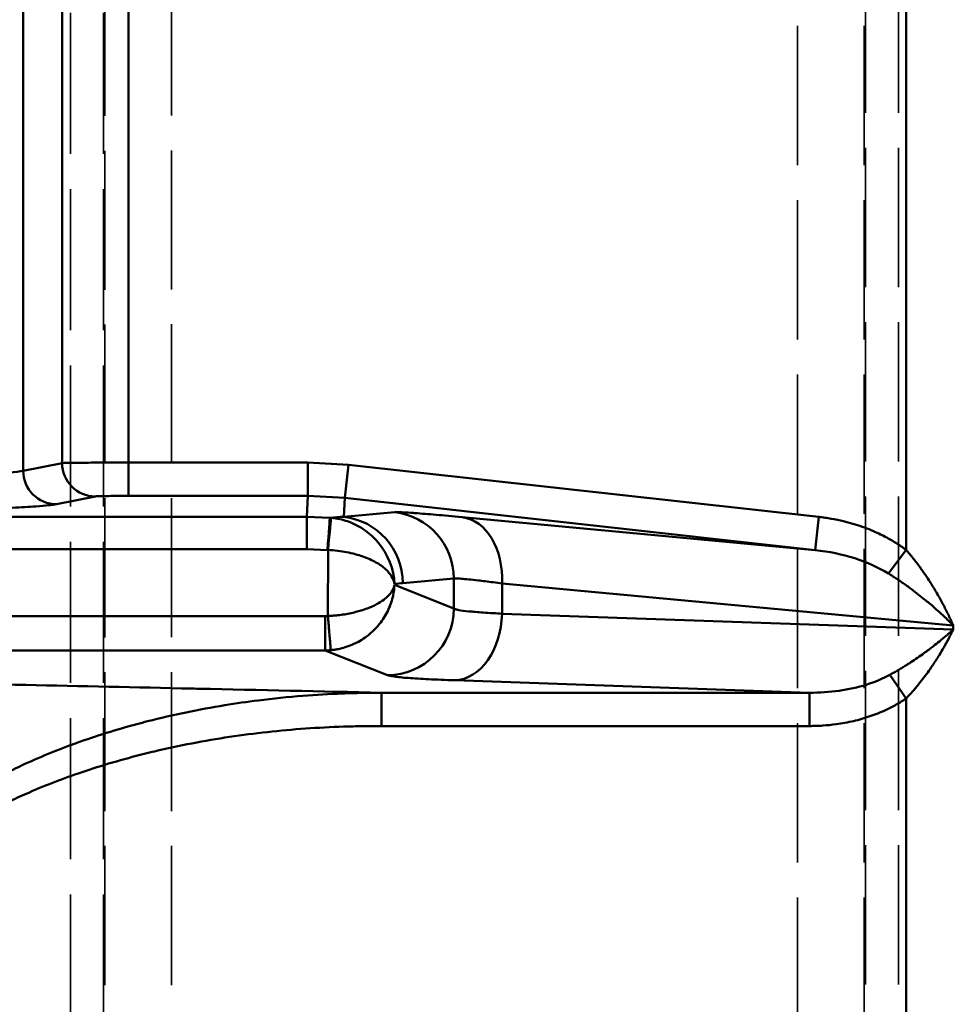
# Model space of a CAD drawing. Header units: millimetres. Extents: x 3278 to 6066, y 2420 to 4375.
# Tile 192 of 256: x 4823 to 4851, y 3306 to 3336. Entities that reach past the tile are written whole.
import ezdxf

# ---------------------------------------------------------------- set-up
doc = ezdxf.new("R2010")
doc.units = ezdxf.units.MM
doc.linetypes.add('DASHED', pattern=[0.2067, 0.1654, -0.0413])
for name, color, linetype, lineweight in [('Sichtbare Kanten(DIN)', 7, 'Continuous', 50), ('Sichtbare tangentiale Kanten(DIN)', 7, 'Continuous', 50), ('Verdeckte Kanten(DIN)', 7, 'DASHED', 35), ('Verdeckte tangentiale Kanten(DIN)', 7, 'DASHED', 35)]:
    doc.layers.add(name, color=color, linetype=linetype, lineweight=lineweight)

msp = doc.modelspace()

# ---------------------------------------------------------------- linework, layer by layer
at = {"layer": 'Sichtbare Kanten(DIN)'}
for p, q in [((4831.535, 3322.233), (4831.535, 3321.234)), ((4832.637, 3321.173), (4832.747, 3322.167)), ((4831.5, 3320.601), (4831.5, 3319.631))]:
    msp.add_line(p, q, dxfattribs=at)
for centre, major_axis, ratio, start_param, end_param in [((4832.122, 3319.58), (0.069, 0.998), 0.00205, 0.017478, 1.541197), ((4832.139, 3319.581), (0.086, 0.996), 0.002547, 0.018925, 1.542099)]:
    msp.add_ellipse(centre, major_axis=major_axis, ratio=ratio, start_param=start_param, end_param=end_param, dxfattribs=at)
msp.add_open_spline([(4832.134, 3317.632), (4832.138, 3317.575), (4832.143, 3317.518), (4832.148, 3317.461), (4832.154, 3317.39), (4832.16, 3317.319), (4832.165, 3317.251), (4832.169, 3317.211), (4832.172, 3317.171), (4832.175, 3317.134), (4832.181, 3317.057), (4832.187, 3316.986), (4832.192, 3316.923), (4832.198, 3316.86), (4832.202, 3316.805), (4832.206, 3316.759), (4832.208, 3316.736), (4832.209, 3316.715), (4832.211, 3316.697), (4832.213, 3316.667), (4832.215, 3316.644), (4832.216, 3316.629), (4832.217, 3316.616), (4832.217, 3316.609), (4832.217, 3316.607)], degree=3, knots=[0, 0, 0, 0, 0.111113, 0.111113, 0.111113, 0.250476, 0.250476, 0.250476, 0.33334, 0.33334, 0.33334, 0.500015, 0.500015, 0.500015, 0.666673, 0.666673, 0.666673, 0.749547, 0.749547, 0.749547, 0.888891, 0.888891, 0.888891, 1, 1, 1, 1], dxfattribs=at)
at = {"layer": 'Sichtbare tangentiale Kanten(DIN)'}
for p, q in [((4822.998, 3321.985), (4822.998, 3348.526)), ((4824.164, 3322.218), (4824.164, 3348.293)), ((4826.156, 3348.277), (4826.156, 3322.233)), ((4849.47, 3343.288), (4849.47, 3319.613)), ((4824.164, 3322.218), (4822.998, 3321.985)), ((4826.156, 3322.233), (4826.156, 3321.234)), ((4826.156, 3322.233), (4831.535, 3322.233)), ((4832.747, 3322.167), (4831.535, 3322.233)), ((4832.747, 3322.167), (4846.853, 3320.603)), ((4831.535, 3321.234), (4826.156, 3321.234)), ((4831.5, 3320.601), (4831.535, 3321.234)), ((4831.535, 3321.234), (4832.637, 3321.173)), ((4825.16, 3321.218), (4823.994, 3320.985)), ((4832.637, 3321.173), (4832.606, 3320.607)), ((4846.743, 3319.609), (4832.637, 3321.173)), ((4834.136, 3320.745), (4832.606, 3320.607)), ((4831.5, 3320.601), (4819.993, 3320.601)), ((4831.5, 3320.601), (4832.191, 3320.578)), ((4832.191, 3320.578), (4832.224, 3320.577)), ((4836.159, 3320.596), (4846.743, 3319.609)), ((4846.743, 3319.609), (4846.853, 3320.603)), ((4819.993, 3319.631), (4831.5, 3319.631)), ((4832.122, 3319.61), (4831.5, 3319.631)), ((4832.134, 3317.632), (4832.139, 3319.61)), ((4849.47, 3319.613), (4848.938, 3318.907)), ((4834.129, 3318.563), (4835.908, 3317.853)), ((4834.378, 3318.619), (4835.908, 3318.757)), ((4835.908, 3318.757), (4835.908, 3317.853)), ((4837.353, 3317.701), (4837.353, 3318.609)), ((4837.353, 3318.609), (4850.885, 3317.347)), ((4837.353, 3317.701), (4850.885, 3317.229)), ((4832.049, 3317.628), (4819.993, 3317.628)), ((4832.049, 3317.628), (4832.049, 3316.599)), ((4850.885, 3317.347), (4850.885, 3317.229)), ((4832.049, 3316.599), (4819.993, 3316.599)), ((4833.916, 3315.854), (4832.049, 3316.599)), ((4846.575, 3315.331), (4835.939, 3315.703)), ((4849.47, 3315.159), (4848.983, 3315.866)), ((4833.743, 3314.332), (4833.743, 3315.331)), ((4846.575, 3315.331), (4833.743, 3315.331)), ((4846.575, 3315.331), (4846.575, 3314.332)), ((4849.47, 3315.159), (4849.47, 3301.349)), ((4833.743, 3314.332), (4846.575, 3314.332))]:
    msp.add_line(p, q, dxfattribs=at)
for centre, major_axis, ratio, start_param, end_param in [((4825.16, 3322.218), (0.196, -0.981), 0.996044, 4.516222, 6.085497), ((4823.994, 3321.985), (0.196, -0.981), 0.996044, 4.516222, 6.085497), ((4833.916, 3318.757), (-0.179, 1.992), 0.996164, 4.623079, 6.082393), ((4832.385, 3318.619), (-0.179, 1.992), 0.996164, 4.623079, 6.082393), ((4835.939, 3318.609), (0.186, 1.991), 0.705574, 4.778109, 6.258555), ((4846.472, 3317.628), (3.529, -0.33), 0.563831, 0.851391, 1.546704), ((4835.105, 2253.696), (0, 1064.956), 0.087156, 0.007838, 0.010521), ((4833.916, 3317.853), (-0.741, -1.857), 0.995592, 0.381293, 1.949048), ((4835.939, 3317.701), (-0.07, -1.999), 0.706891, 0.04936, 1.595477), ((4832.049, 3318.576), (-1.178, -1.589), 0.998533, 0.63868, 0.723875)]:
    msp.add_ellipse(centre, major_axis=major_axis, ratio=ratio, start_param=start_param, end_param=end_param, dxfattribs=at)
for points, knots in [([(4824.164, 3322.218), (4824.185, 3322.22), (4824.323, 3322.224), (4824.782, 3322.229), (4825.422, 3322.233), (4825.911, 3322.233), (4826.156, 3322.233)], [0, 0, 0, 0, 0.749564, 1.499128, 2.23278, 2.966433, 2.966433, 2.966433, 2.966433]), ([(4805.215, 3321.613), (4806.969, 3321.62), (4810.491, 3321.643), (4815.304, 3321.701), (4819.252, 3321.781), (4821.975, 3321.879), (4822.825, 3321.949), (4822.998, 3321.985)], [0, 0, 0, 0, 5.63029, 11.623791, 17.925189, 24.001675, 30.208256, 30.208256, 30.208256, 30.208256]), ([(4826.156, 3321.234), (4826.032, 3321.234), (4825.909, 3321.233), (4825.794, 3321.232), (4825.786, 3321.232), (4825.778, 3321.232), (4825.77, 3321.232), (4825.666, 3321.232), (4825.57, 3321.23), (4825.486, 3321.229), (4825.394, 3321.228), (4825.317, 3321.226), (4825.261, 3321.224), (4825.26, 3321.224), (4825.26, 3321.224), (4825.259, 3321.224), (4825.205, 3321.222), (4825.171, 3321.22), (4825.16, 3321.218)], [0, 0, 0, 0, 0.370883, 0.370883, 0.370883, 0.39636, 0.39636, 0.39636, 0.733812, 0.733812, 0.733812, 1.10881, 1.10881, 1.10881, 1.112655, 1.112655, 1.112655, 1.48354, 1.48354, 1.48354, 1.48354]), ([(4823.994, 3320.985), (4823.884, 3320.963), (4823.675, 3320.941), (4823.371, 3320.92), (4823.174, 3320.906), (4822.938, 3320.893), (4822.664, 3320.88), (4822.512, 3320.872), (4822.348, 3320.865), (4822.173, 3320.858), (4821.68, 3320.837), (4821.097, 3320.818), (4820.429, 3320.799), (4820.26, 3320.795), (4820.086, 3320.79), (4819.907, 3320.785), (4819.376, 3320.772), (4818.801, 3320.759), (4818.183, 3320.746), (4817.421, 3320.731), (4816.596, 3320.717), (4815.716, 3320.704), (4815.641, 3320.703), (4815.566, 3320.701), (4815.49, 3320.7), (4814.525, 3320.686), (4813.496, 3320.673), (4812.416, 3320.662), (4811.867, 3320.656), (4811.304, 3320.651), (4810.73, 3320.646), (4810.176, 3320.641), (4809.612, 3320.637), (4809.038, 3320.633), (4807.87, 3320.625), (4806.665, 3320.618), (4805.439, 3320.613)], [0, 0, 0, 0, 3.775591, 3.775591, 3.775591, 6.20658, 6.20658, 6.20658, 7.552097, 7.552097, 7.552097, 11.328101, 11.328101, 11.328101, 12.283067, 12.283067, 12.283067, 15.104123, 15.104123, 15.104123, 18.584464, 18.584464, 18.584464, 18.880158, 18.880158, 18.880158, 22.65612, 22.65612, 22.65612, 24.577965, 24.577965, 24.577965, 26.432487, 26.432487, 26.432487, 30.208256, 30.208256, 30.208256, 30.208256]), ([(4834.136, 3320.745), (4834.171, 3320.748), (4834.243, 3320.747), (4834.348, 3320.742), (4834.421, 3320.739), (4834.51, 3320.734), (4834.615, 3320.727), (4834.662, 3320.723), (4834.712, 3320.72), (4834.766, 3320.716), (4834.938, 3320.703), (4835.143, 3320.687), (4835.376, 3320.667), (4835.61, 3320.647), (4835.872, 3320.623), (4836.159, 3320.596)], [0, 0, 0, 0, 1.222111, 1.222111, 1.222111, 2.065365, 2.065365, 2.065365, 2.444466, 2.444466, 2.444466, 3.666862, 3.666862, 3.666862, 4.888868, 4.888868, 4.888868, 4.888868]), ([(4832.224, 3320.577), (4832.253, 3320.576), (4832.281, 3320.572), (4832.309, 3320.568), (4832.312, 3320.568), (4832.314, 3320.567), (4832.317, 3320.567), (4832.476, 3320.545), (4832.631, 3320.505), (4832.775, 3320.451), (4832.948, 3320.385), (4833.107, 3320.299), (4833.247, 3320.199), (4833.394, 3320.094), (4833.521, 3319.975), (4833.629, 3319.849), (4833.953, 3319.47), (4834.11, 3319.03), (4834.129, 3318.593)], [0, 0, 0, 0, 0.074923, 0.074923, 0.074923, 0.081968, 0.081968, 0.081968, 0.506848, 0.506848, 0.506848, 1.013696, 1.013696, 1.013696, 1.545799, 1.545799, 1.545799, 3.142108, 3.142108, 3.142108, 3.142108]), ([(4846.853, 3320.603), (4846.884, 3320.599), (4846.915, 3320.596), (4846.946, 3320.592), (4846.977, 3320.588), (4847.008, 3320.584), (4847.039, 3320.579), (4847.101, 3320.571), (4847.163, 3320.561), (4847.224, 3320.55), (4847.347, 3320.529), (4847.469, 3320.503), (4847.589, 3320.474), (4847.637, 3320.463), (4847.684, 3320.451), (4847.732, 3320.438), (4847.923, 3320.387), (4848.11, 3320.327), (4848.29, 3320.258), (4848.38, 3320.223), (4848.468, 3320.187), (4848.554, 3320.148), (4848.685, 3320.09), (4848.812, 3320.027), (4848.935, 3319.959), (4849.037, 3319.903), (4849.135, 3319.844), (4849.23, 3319.782), (4849.248, 3319.77), (4849.266, 3319.758), (4849.283, 3319.746), (4849.312, 3319.727), (4849.341, 3319.707), (4849.369, 3319.687), (4849.392, 3319.671), (4849.415, 3319.654), (4849.437, 3319.638), (4849.448, 3319.629), (4849.459, 3319.621), (4849.47, 3319.612)], [5.85697, 5.85697, 5.85697, 5.85697, 5.93795, 5.93795, 5.93795, 6.018933, 6.018933, 6.018933, 6.180907, 6.180907, 6.180907, 6.504875, 6.504875, 6.504875, 6.633379, 6.633379, 6.633379, 7.152797, 7.152797, 7.152797, 7.409788, 7.409788, 7.409788, 7.80069, 7.80069, 7.80069, 8.124637, 8.124637, 8.124637, 8.186196, 8.186196, 8.186196, 8.286613, 8.286613, 8.286613, 8.367603, 8.367603, 8.367603, 8.408562, 8.408562, 8.408562, 8.408562]), ([(4834.129, 3318.593), (4834.103, 3318.743), (4833.972, 3318.972), (4833.593, 3319.245), (4833.203, 3319.42), (4832.708, 3319.555), (4832.331, 3319.602), (4832.139, 3319.611)], [0, 0, 0, 0, 1.063906, 1.595859, 2.127812, 2.634517, 3.141222, 3.141222, 3.141222, 3.141222]), ([(4850.885, 3317.347), (4850.874, 3317.372), (4850.863, 3317.396), (4850.851, 3317.421), (4850.84, 3317.446), (4850.829, 3317.471), (4850.817, 3317.496), (4850.794, 3317.546), (4850.771, 3317.595), (4850.747, 3317.645), (4850.699, 3317.745), (4850.649, 3317.844), (4850.597, 3317.943), (4850.555, 3318.023), (4850.512, 3318.103), (4850.467, 3318.182), (4850.402, 3318.299), (4850.334, 3318.414), (4850.264, 3318.528), (4850.168, 3318.684), (4850.067, 3318.838), (4849.961, 3318.987), (4849.937, 3319.022), (4849.912, 3319.056), (4849.887, 3319.091), (4849.821, 3319.182), (4849.753, 3319.271), (4849.684, 3319.358), (4849.649, 3319.402), (4849.614, 3319.445), (4849.578, 3319.487), (4849.56, 3319.509), (4849.543, 3319.53), (4849.525, 3319.55), (4849.507, 3319.571), (4849.489, 3319.592), (4849.47, 3319.613)], [0, 0, 0, 0, 0.086252, 0.086252, 0.086252, 0.172505, 0.172505, 0.172505, 0.345013, 0.345013, 0.345013, 0.690029, 0.690029, 0.690029, 0.97009, 0.97009, 0.97009, 1.380072, 1.380072, 1.380072, 1.94018, 1.94018, 1.94018, 2.070074, 2.070074, 2.070074, 2.415246, 2.415246, 2.415246, 2.587716, 2.587716, 2.587716, 2.673903, 2.673903, 2.673903, 2.76003, 2.76003, 2.76003, 2.76003]), ([(4848.938, 3318.907), (4848.96, 3318.893), (4848.983, 3318.879), (4849.006, 3318.864), (4849.029, 3318.85), (4849.052, 3318.835), (4849.075, 3318.821), (4849.12, 3318.792), (4849.165, 3318.762), (4849.21, 3318.732), (4849.3, 3318.672), (4849.389, 3318.61), (4849.477, 3318.548), (4849.51, 3318.524), (4849.543, 3318.5), (4849.575, 3318.476), (4849.716, 3318.373), (4849.853, 3318.267), (4849.986, 3318.16), (4850.083, 3318.081), (4850.178, 3318.002), (4850.271, 3317.922), (4850.334, 3317.867), (4850.396, 3317.812), (4850.457, 3317.757), (4850.532, 3317.689), (4850.605, 3317.62), (4850.677, 3317.552), (4850.712, 3317.518), (4850.747, 3317.484), (4850.782, 3317.449), (4850.8, 3317.432), (4850.817, 3317.415), (4850.834, 3317.398), (4850.851, 3317.381), (4850.868, 3317.364), (4850.885, 3317.347)], [0, 0, 0, 0, 0.086151, 0.086151, 0.086151, 0.172338, 0.172338, 0.172338, 0.344808, 0.344808, 0.344808, 0.68998, 0.68998, 0.68998, 0.819874, 0.819874, 0.819874, 1.379982, 1.379982, 1.379982, 1.789964, 1.789964, 1.789964, 2.070025, 2.070025, 2.070025, 2.415041, 2.415041, 2.415041, 2.587549, 2.587549, 2.587549, 2.673802, 2.673802, 2.673802, 2.760054, 2.760054, 2.760054, 2.760054]), ([(4834.129, 3318.563), (4834.119, 3318.513), (4834.101, 3318.463), (4834.074, 3318.413), (4834.047, 3318.363), (4834.012, 3318.313), (4833.968, 3318.264), (4833.877, 3318.164), (4833.75, 3318.069), (4833.591, 3317.984), (4833.507, 3317.939), (4833.415, 3317.897), (4833.314, 3317.859), (4833.253, 3317.836), (4833.19, 3317.814), (4833.123, 3317.794), (4833.075, 3317.779), (4833.025, 3317.765), (4832.973, 3317.752), (4832.846, 3317.72), (4832.712, 3317.693), (4832.574, 3317.673), (4832.542, 3317.668), (4832.51, 3317.664), (4832.477, 3317.66), (4832.438, 3317.655), (4832.398, 3317.651), (4832.357, 3317.647), (4832.32, 3317.643), (4832.283, 3317.64), (4832.246, 3317.638), (4832.209, 3317.635), (4832.171, 3317.633), (4832.134, 3317.632)], [0, 0, 0, 0, 0.115272, 0.115272, 0.115272, 0.230685, 0.230685, 0.230685, 0.467722, 0.467722, 0.467722, 0.592383, 0.592383, 0.592383, 0.667626, 0.667626, 0.667626, 0.7223, 0.7223, 0.7223, 0.857714, 0.857714, 0.857714, 0.889209, 0.889209, 0.889209, 0.928026, 0.928026, 0.928026, 0.963823, 0.963823, 0.963823, 1, 1, 1, 1]), ([(4834.129, 3318.563), (4834.124, 3318.458), (4834.11, 3318.352), (4834.088, 3318.248), (4834.073, 3318.177), (4834.054, 3318.106), (4834.03, 3318.036), (4834.019, 3318.002), (4834.007, 3317.969), (4833.995, 3317.936), (4833.94, 3317.797), (4833.87, 3317.661), (4833.781, 3317.53), (4833.739, 3317.467), (4833.693, 3317.406), (4833.643, 3317.347), (4833.613, 3317.311), (4833.582, 3317.277), (4833.549, 3317.243), (4833.496, 3317.188), (4833.439, 3317.135), (4833.378, 3317.084), (4833.337, 3317.051), (4833.294, 3317.018), (4833.25, 3316.986), (4833.186, 3316.941), (4833.118, 3316.898), (4833.046, 3316.859), (4832.961, 3316.812), (4832.87, 3316.77), (4832.775, 3316.734), (4832.736, 3316.719), (4832.695, 3316.705), (4832.654, 3316.692), (4832.584, 3316.671), (4832.513, 3316.653), (4832.44, 3316.638), (4832.403, 3316.631), (4832.367, 3316.624), (4832.329, 3316.619), (4832.292, 3316.614), (4832.255, 3316.61), (4832.217, 3316.607)], [0, 0, 0, 0, 0.393947, 0.393947, 0.393947, 0.660927, 0.660927, 0.660927, 0.788175, 0.788175, 0.788175, 1.321854, 1.321854, 1.321854, 1.576243, 1.576243, 1.576243, 1.726989, 1.726989, 1.726989, 1.970316, 1.970316, 1.970316, 2.132125, 2.132125, 2.132125, 2.364417, 2.364417, 2.364417, 2.642299, 2.642299, 2.642299, 2.758371, 2.758371, 2.758371, 2.955318, 2.955318, 2.955318, 3.053859, 3.053859, 3.053859, 3.152472, 3.152472, 3.152472, 3.152472]), ([(4837.353, 3318.609), (4837.262, 3318.621), (4837, 3318.655), (4836.54, 3318.71), (4836.155, 3318.75), (4835.968, 3318.76), (4835.919, 3318.758), (4835.908, 3318.757)], [0, 0, 0, 0, 0.111198, 0.333593, 0.666908, 0.888969, 1, 1, 1, 1]), ([(4835.908, 3317.853), (4835.919, 3317.847), (4835.935, 3317.84), (4835.957, 3317.834), (4835.983, 3317.826), (4836.017, 3317.819), (4836.059, 3317.811), (4836.135, 3317.797), (4836.235, 3317.784), (4836.357, 3317.771), (4836.48, 3317.758), (4836.626, 3317.746), (4836.793, 3317.734), (4836.886, 3317.728), (4836.985, 3317.721), (4837.09, 3317.715), (4837.175, 3317.711), (4837.262, 3317.706), (4837.353, 3317.701)], [0, 0, 0, 0, 0.111132, 0.111132, 0.111132, 0.250147, 0.250147, 0.250147, 0.500079, 0.500079, 0.500079, 0.749965, 0.749965, 0.749965, 0.888913, 0.888913, 0.888913, 1, 1, 1, 1]), ([(4832.134, 3317.632), (4832.129, 3317.631), (4832.124, 3317.631), (4832.12, 3317.631), (4832.112, 3317.63), (4832.104, 3317.63), (4832.096, 3317.629), (4832.089, 3317.629), (4832.081, 3317.629), (4832.073, 3317.629), (4832.069, 3317.628), (4832.065, 3317.628), (4832.061, 3317.628), (4832.059, 3317.628), (4832.057, 3317.628), (4832.055, 3317.628), (4832.053, 3317.628), (4832.051, 3317.628), (4832.049, 3317.628)], [-1.51075549, -1.51075549, -1.51075549, -1.51075549, -1.49718024, -1.49718024, -1.49718024, -1.47364261, -1.47364261, -1.47364261, -1.45010494, -1.45010494, -1.45010494, -1.43833592, -1.43833592, -1.43833592, -1.43245139, -1.43245139, -1.43245139, -1.42656686, -1.42656686, -1.42656686, -1.42656686]), ([(4848.983, 3315.866), (4849.005, 3315.879), (4849.027, 3315.891), (4849.05, 3315.903), (4849.072, 3315.916), (4849.094, 3315.928), (4849.116, 3315.941), (4849.16, 3315.966), (4849.205, 3315.992), (4849.248, 3316.018), (4849.336, 3316.07), (4849.423, 3316.123), (4849.508, 3316.178), (4849.543, 3316.2), (4849.578, 3316.222), (4849.612, 3316.245), (4849.747, 3316.333), (4849.878, 3316.424), (4850.006, 3316.516), (4850.102, 3316.586), (4850.196, 3316.656), (4850.288, 3316.727), (4850.349, 3316.774), (4850.408, 3316.822), (4850.467, 3316.869), (4850.54, 3316.929), (4850.612, 3316.989), (4850.682, 3317.049), (4850.717, 3317.079), (4850.751, 3317.109), (4850.785, 3317.139), (4850.818, 3317.169), (4850.852, 3317.199), (4850.885, 3317.229)], [0, 0, 0, 0, 0.081195, 0.081195, 0.081195, 0.16242, 0.16242, 0.16242, 0.324957, 0.324957, 0.324957, 0.65025, 0.65025, 0.65025, 0.782221, 0.782221, 0.782221, 1.300525, 1.300525, 1.300525, 1.691681, 1.691681, 1.691681, 1.950843, 1.950843, 1.950843, 2.275993, 2.275993, 2.275993, 2.438569, 2.438569, 2.438569, 2.601141, 2.601141, 2.601141, 2.601141]), ([(4850.885, 3317.229), (4850.862, 3317.183), (4850.84, 3317.138), (4850.817, 3317.092), (4850.794, 3317.046), (4850.77, 3317.001), (4850.746, 3316.955), (4850.698, 3316.864), (4850.648, 3316.773), (4850.596, 3316.682), (4850.554, 3316.61), (4850.512, 3316.538), (4850.468, 3316.466), (4850.402, 3316.359), (4850.333, 3316.252), (4850.261, 3316.146), (4850.167, 3316.006), (4850.068, 3315.868), (4849.964, 3315.734), (4849.938, 3315.7), (4849.911, 3315.666), (4849.885, 3315.633), (4849.818, 3315.55), (4849.751, 3315.469), (4849.682, 3315.39), (4849.647, 3315.35), (4849.612, 3315.311), (4849.577, 3315.273), (4849.56, 3315.253), (4849.542, 3315.234), (4849.524, 3315.216), (4849.506, 3315.197), (4849.488, 3315.178), (4849.47, 3315.159)], [0, 0, 0, 0, 0.162571, 0.162571, 0.162571, 0.325148, 0.325148, 0.325148, 0.650298, 0.650298, 0.650298, 0.90946, 0.90946, 0.90946, 1.300615, 1.300615, 1.300615, 1.81892, 1.81892, 1.81892, 1.950891, 1.950891, 1.950891, 2.276184, 2.276184, 2.276184, 2.43872, 2.43872, 2.43872, 2.519946, 2.519946, 2.519946, 2.601141, 2.601141, 2.601141, 2.601141]), ([(4833.743, 3315.331), (4831.917, 3315.371), (4830.091, 3315.411), (4828.265, 3315.45), (4828.091, 3315.454), (4827.916, 3315.458), (4827.741, 3315.462), (4826.081, 3315.498), (4824.42, 3315.534), (4822.76, 3315.57), (4822.42, 3315.578), (4822.08, 3315.585), (4821.74, 3315.592), (4818.785, 3315.657), (4815.83, 3315.721), (4812.876, 3315.785), (4812.501, 3315.793), (4812.126, 3315.802), (4811.751, 3315.81), (4809.172, 3315.866), (4806.593, 3315.922), (4804.015, 3315.978), (4802.925, 3316.002), (4801.836, 3316.026), (4800.747, 3316.05), (4799.357, 3316.08), (4797.968, 3316.11), (4796.578, 3316.141), (4794.301, 3316.19), (4792.023, 3316.24), (4789.746, 3316.29), (4789.544, 3316.294), (4789.343, 3316.298), (4789.141, 3316.303), (4786.662, 3316.357), (4784.182, 3316.411), (4781.701, 3316.465), (4780.713, 3316.486), (4779.725, 3316.508), (4778.737, 3316.529), (4777.243, 3316.562), (4775.749, 3316.594), (4774.254, 3316.627), (4772.074, 3316.674), (4769.893, 3316.721), (4767.712, 3316.768), (4767.407, 3316.775), (4767.102, 3316.781), (4766.798, 3316.788), (4764.311, 3316.841), (4761.824, 3316.894), (4759.329, 3316.948)], [3.650517, 3.650517, 3.650517, 3.650517, 10.104657, 10.104657, 10.104657, 10.721722, 10.721722, 10.721722, 16.591742, 16.591742, 16.591742, 17.792926, 17.792926, 17.792926, 28.23988, 28.23988, 28.23988, 29.565926, 29.565926, 29.565926, 38.686833, 38.686833, 38.686833, 42.540125, 42.540125, 42.540125, 47.45688, 47.45688, 47.45688, 55.514282, 55.514282, 55.514282, 56.226926, 56.226926, 56.226926, 64.996972, 64.996972, 64.996972, 68.488477, 68.488477, 68.488477, 73.767019, 73.767019, 73.767019, 81.462642, 81.462642, 81.462642, 82.537065, 82.537065, 82.537065, 91.307111, 91.307111, 91.307111, 91.307111]), ([(4833.916, 3315.854), (4833.951, 3315.84), (4834.022, 3315.826), (4834.127, 3315.812), (4834.233, 3315.799), (4834.373, 3315.785), (4834.545, 3315.772), (4834.717, 3315.759), (4834.921, 3315.747), (4835.155, 3315.735), (4835.388, 3315.724), (4835.651, 3315.713), (4835.939, 3315.703)], [11.611434, 11.611434, 11.611434, 11.611434, 12.83364, 12.83364, 12.83364, 14.055952, 14.055952, 14.055952, 15.278242, 15.278242, 15.278242, 16.500459, 16.500459, 16.500459, 16.500459]), ([(4833.743, 3315.331), (4833.645, 3315.331), (4833.546, 3315.33), (4833.448, 3315.329), (4833.35, 3315.328), (4833.252, 3315.327), (4833.153, 3315.325), (4832.957, 3315.321), (4832.76, 3315.315), (4832.564, 3315.307), (4832.171, 3315.291), (4831.779, 3315.268), (4831.386, 3315.237), (4830.939, 3315.201), (4830.493, 3315.156), (4830.047, 3315.1), (4829.711, 3315.058), (4829.376, 3315.01), (4829.042, 3314.955), (4828.264, 3314.829), (4827.491, 3314.67), (4826.725, 3314.474), (4826.618, 3314.447), (4826.51, 3314.418), (4826.403, 3314.389), (4825.796, 3314.226), (4825.195, 3314.038), (4824.601, 3313.825), (4824.553, 3313.807), (4824.505, 3313.79), (4824.457, 3313.772), (4823.913, 3313.572), (4823.377, 3313.349), (4822.851, 3313.101), (4822.656, 3313.01), (4822.463, 3312.915), (4822.271, 3312.816), (4821.945, 3312.647), (4821.624, 3312.468), (4821.308, 3312.276), (4820.938, 3312.051), (4820.576, 3311.81), (4820.225, 3311.55), (4820.102, 3311.458), (4819.979, 3311.364), (4819.859, 3311.267), (4819.345, 3310.856), (4818.858, 3310.4), (4818.425, 3309.894), (4818.374, 3309.834), (4818.324, 3309.774), (4818.275, 3309.713), (4818.065, 3309.454), (4817.87, 3309.183), (4817.693, 3308.899), (4817.584, 3308.724), (4817.482, 3308.543), (4817.387, 3308.358), (4817.339, 3308.266), (4817.294, 3308.172), (4817.251, 3308.077), (4817.208, 3307.982), (4817.168, 3307.886), (4817.128, 3307.789)], [0, 0, 0, 0, 0.285897, 0.285897, 0.285897, 0.571802, 0.571802, 0.571802, 1.143621, 1.143621, 1.143621, 2.287259, 2.287259, 2.287259, 3.591729, 3.591729, 3.591729, 4.574421, 4.574421, 4.574421, 6.861574, 6.861574, 6.861574, 7.183457, 7.183457, 7.183457, 9.000984, 9.000984, 9.000984, 9.148755, 9.148755, 9.148755, 10.81851, 10.81851, 10.81851, 11.436005, 11.436005, 11.436005, 12.488451, 12.488451, 12.488451, 13.723205, 13.723205, 13.723205, 14.158391, 14.158391, 14.158391, 16.010358, 16.010358, 16.010358, 16.22795, 16.22795, 16.22795, 17.154472, 17.154472, 17.154472, 17.726086, 17.726086, 17.726086, 18.011766, 18.011766, 18.011766, 18.297509, 18.297509, 18.297509, 18.297509]), ([(4846.575, 3314.332), (4846.609, 3314.332), (4846.642, 3314.332), (4846.676, 3314.333), (4846.71, 3314.333), (4846.743, 3314.334), (4846.777, 3314.335), (4846.844, 3314.338), (4846.911, 3314.341), (4846.977, 3314.345), (4847.111, 3314.354), (4847.244, 3314.368), (4847.375, 3314.386), (4847.463, 3314.398), (4847.55, 3314.412), (4847.636, 3314.428), (4847.808, 3314.46), (4847.977, 3314.499), (4848.142, 3314.546), (4848.307, 3314.594), (4848.467, 3314.648), (4848.622, 3314.71), (4848.699, 3314.741), (4848.775, 3314.773), (4848.849, 3314.807), (4848.961, 3314.859), (4849.068, 3314.914), (4849.172, 3314.973), (4849.224, 3315.002), (4849.275, 3315.032), (4849.324, 3315.063), (4849.349, 3315.079), (4849.374, 3315.095), (4849.398, 3315.111), (4849.423, 3315.127), (4849.447, 3315.143), (4849.47, 3315.159)], [6.508398, 6.508398, 6.508398, 6.508398, 6.603887, 6.603887, 6.603887, 6.69938, 6.69938, 6.69938, 6.890376, 6.890376, 6.890376, 7.272386, 7.272386, 7.272386, 7.527035, 7.527035, 7.527035, 8.036407, 8.036407, 8.036407, 8.545672, 8.545672, 8.545672, 8.800377, 8.800377, 8.800377, 9.182436, 9.182436, 9.182436, 9.373402, 9.373402, 9.373402, 9.468863, 9.468863, 9.468863, 9.56431, 9.56431, 9.56431, 9.56431]), ([(4817.64, 3307.569), (4817.677, 3307.655), (4817.714, 3307.742), (4817.755, 3307.827), (4817.795, 3307.912), (4817.838, 3307.996), (4817.883, 3308.079), (4817.973, 3308.245), (4818.07, 3308.407), (4818.175, 3308.565), (4818.386, 3308.88), (4818.626, 3309.178), (4818.886, 3309.458), (4819.282, 3309.885), (4819.723, 3310.271), (4820.189, 3310.625), (4820.22, 3310.649), (4820.251, 3310.672), (4820.283, 3310.696), (4820.4, 3310.783), (4820.519, 3310.868), (4820.639, 3310.951), (4821.269, 3311.385), (4821.934, 3311.758), (4822.621, 3312.086), (4822.806, 3312.175), (4822.993, 3312.26), (4823.182, 3312.342), (4823.692, 3312.564), (4824.212, 3312.763), (4824.739, 3312.942), (4825.359, 3313.153), (4825.989, 3313.336), (4826.625, 3313.495), (4826.729, 3313.521), (4826.834, 3313.547), (4826.938, 3313.571), (4827.681, 3313.747), (4828.431, 3313.891), (4829.185, 3314.004), (4829.94, 3314.117), (4830.699, 3314.2), (4831.46, 3314.254), (4831.84, 3314.281), (4832.221, 3314.301), (4832.601, 3314.314), (4832.792, 3314.32), (4832.982, 3314.325), (4833.172, 3314.328), (4833.267, 3314.33), (4833.363, 3314.331), (4833.458, 3314.331), (4833.553, 3314.332), (4833.648, 3314.332), (4833.743, 3314.332)], [0, 0, 0, 0, 0.285685, 0.285685, 0.285685, 0.570824, 0.570824, 0.570824, 1.14058, 1.14058, 1.14058, 2.28262, 2.28262, 2.28262, 4.02239, 4.02239, 4.02239, 4.139118, 4.139118, 4.139118, 4.574152, 4.574152, 4.574152, 6.861391, 6.861391, 6.861391, 7.478999, 7.478999, 7.478999, 9.148409, 9.148409, 9.148409, 11.114052, 11.114052, 11.114052, 11.435923, 11.435923, 11.435923, 13.722612, 13.722612, 13.722612, 16.009784, 16.009784, 16.009784, 17.153675, 17.153675, 17.153675, 17.725617, 17.725617, 17.725617, 18.011572, 18.011572, 18.011572, 18.297509, 18.297509, 18.297509, 18.297509])]:
    msp.add_open_spline(points, degree=3, knots=knots, dxfattribs=at)
for points in [[(4832.606, 3320.607), (4832.468, 3320.6), (4832.329, 3320.59), (4832.191, 3320.578)], [(4848.983, 3315.866), (4848.773, 3315.751), (4848.298, 3315.552), (4847.469, 3315.368), (4846.874, 3315.329), (4846.575, 3315.331)]]:
    msp.add_open_spline(points, degree=3, dxfattribs=at)
at = {"layer": 'Verdeckte Kanten(DIN)', "ltscale": 0.000974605}
msp.add_ellipse((4832.139, 3319.581), major_axis=(0.086, 0.996), ratio=0.002547, start_param=1.542099, end_param=1.543509, dxfattribs=at)
at = {"layer": 'Verdeckte tangentiale Kanten(DIN)', "ltscale": 25.29405}
for p, q in [((4846.215, 4203.228), (4846.215, 3301.349)), ((4848.208, 4203.228), (4848.208, 3301.349)), ((4848.248, 3301.349), (4848.248, 4203.228)), ((4849.244, 3301.349), (4849.244, 4203.228))]:
    msp.add_line(p, q, dxfattribs=at)
at = {"layer": 'Verdeckte tangentiale Kanten(DIN)', "ltscale": 25.228506}
msp.add_line((4827.441, 3301.349), (4827.441, 4161.78), dxfattribs=at)
at = {"layer": 'Verdeckte tangentiale Kanten(DIN)', "ltscale": 25.221621}
msp.add_line((4825.448, 3301.349), (4825.448, 4161.545), dxfattribs=at)
at = {"layer": 'Verdeckte tangentiale Kanten(DIN)', "ltscale": 25.584558}
for p, q in [((4824.412, 4160.703), (4824.412, 3301.349)), ((4825.408, 4160.703), (4825.408, 3301.349))]:
    msp.add_line(p, q, dxfattribs=at)
at = {"layer": 'Verdeckte tangentiale Kanten(DIN)'}
msp.add_ellipse((4849.47, 3319.613), major_axis=(-0.603, -0.798), ratio=0.00001, start_param=0.485998, end_param=0.486094, dxfattribs=at)

doc.saveas('drawing.dxf')
